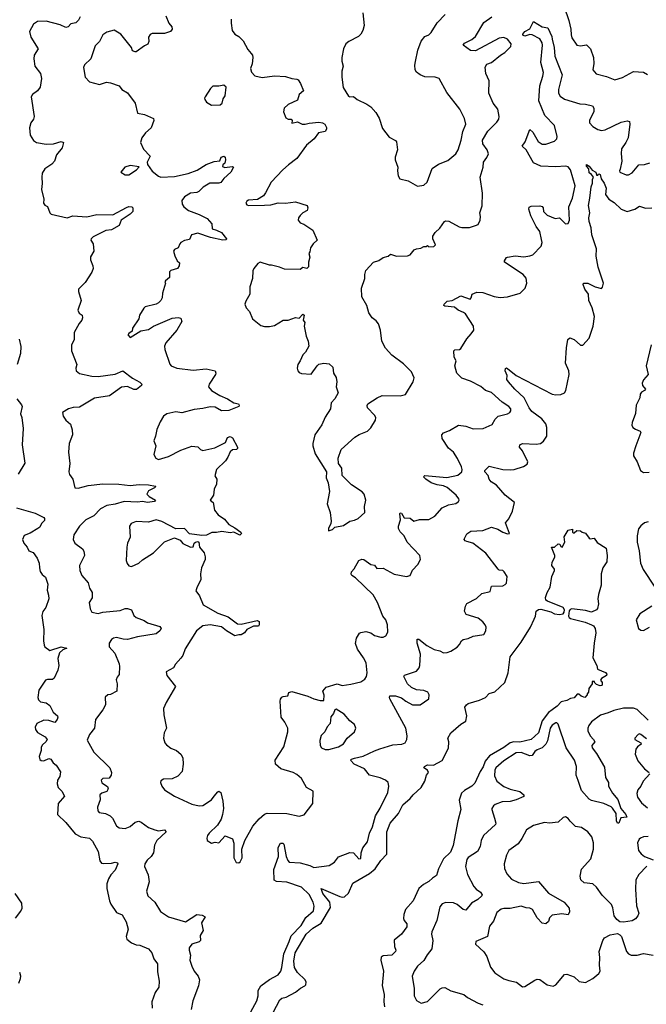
# Model space of a CAD drawing. Extents: x 2293139 to 2515392, y 824115 to 1006937.
# Tile 214 of 256: x 2340160 to 2345239, y 953726 to 961712. Entities that reach past the tile are written whole.
import ezdxf

# ---------------------------------------------------------------- set-up
doc = ezdxf.new("R2010")
doc.units = 0

msp = doc.modelspace()

# ---------------------------------------------------------------- linework, layer by layer
at = {"layer": '0CON10XD'}
for points in [[(2344574.2, 961815), (2344610.8, 961705), (2344628, 961635), (2344629.2, 961589.2), (2344636.2, 961565), (2344676.4, 961506.4), (2344705, 961500), (2344755, 961508.8), (2344786.7, 961476.7), (2344810, 961405), (2344813, 961357), (2344806.7, 961305), (2344832.3, 961272.3), (2344915, 961250.6), (2344985, 961224), (2345045, 961242.5), (2345135, 961292.2), (2345215, 961286.4), (2345247.8, 961267.8)], [(2340637, 961707), (2340615, 961687.1), (2340575, 961678.8), (2340553.3, 961655), (2340535, 961647.5), (2340488.9, 961668.9), (2340375, 961699.2), (2340305, 961696.7), (2340272.5, 961675), (2340240, 961615), (2340249.7, 961569.7), (2340309.2, 961475), (2340278, 961425), (2340274.2, 961395), (2340282, 961335), (2340328.6, 961275), (2340337.5, 961235), (2340325.5, 961164.5), (2340305, 961136), (2340264, 961105), (2340254.3, 961085), (2340277, 960927), (2340270.6, 960905), (2340250, 960875), (2340240, 960835), (2340244.6, 960774.6), (2340272.2, 960732.2), (2340295, 960716.9), (2340375, 960703.3), (2340434.3, 960705.7), (2340495, 960724), (2340515.7, 960715), (2340505, 960673.8), (2340458, 960615), (2340441.2, 960565), (2340420.3, 960539.7), (2340365, 960502.5), (2340342.9, 960467.1), (2340338.6, 960435), (2340343.4, 960383.4), (2340335.5, 960335), (2340356.9, 960255), (2340352.5, 960225), (2340365, 960207.5), (2340385.6, 960195.6), (2340403.8, 960145), (2340414.2, 960134.2), (2340545, 960103.5), (2340589.6, 960120.4), (2340705, 960113.3), (2340785, 960131.8), (2340915, 960129.5), (2341025, 960188.5), (2341045.7, 960195.7), (2341070, 960195), (2341078, 960185), (2341075.8, 960155), (2341055.8, 960135), (2340982, 960085), (2340965, 960043.8), (2340905, 960007.8), (2340857.6, 960002.4), (2340825, 959985.8), (2340755, 959950.8), (2340738, 959935), (2340736.2, 959925), (2340756.7, 959895), (2340761.2, 959835), (2340735, 959787.5), (2340732.9, 959765), (2340754, 959715), (2340756, 959695), (2340745.7, 959664.3), (2340689.7, 959580.3), (2340637.5, 959525), (2340637, 959507), (2340658.1, 959435), (2340630, 959355), (2340642.4, 959332.4), (2340666, 959315), (2340669.2, 959295), (2340664.2, 959275.8), (2340641.3, 959248.7), (2340601.9, 959175), (2340602.5, 959115), (2340580.8, 959075), (2340578.8, 959025), (2340623.3, 958915), (2340616.2, 958885), (2340618.8, 958865), (2340643.4, 958843.4), (2340745, 958819.4), (2340795, 958817.8), (2340935, 958837.8), (2340995, 958864.2), (2341074.5, 958805), (2341135, 958773.1), (2341150, 958755), (2341146.2, 958745), (2341106.4, 958713.6), (2341085, 958712.5), (2341035, 958736), (2340985, 958730.5), (2340889.1, 958660.9), (2340765, 958641.1), (2340645, 958568), (2340594.1, 958565.9), (2340555, 958556.2), (2340507.5, 958525), (2340513.3, 958495), (2340535, 958462.5), (2340571.2, 958431.2), (2340584.2, 958385), (2340586.7, 958345), (2340560.8, 958275), (2340554.4, 958205.6), (2340567.3, 958112.7), (2340559.2, 958045), (2340563.2, 958023.2), (2340590.8, 957985), (2340606.2, 957916.2), (2340635, 957912.2), (2340715, 957934.2), (2340835, 957948.5), (2340964.6, 957944.6), (2341055, 957935.3), (2341128.3, 957941.7), (2341205, 957938.8), (2341259.5, 957929.5), (2341263.3, 957925), (2341253.8, 957915), (2341205, 957891.9), (2341190, 957865), (2341208.6, 957845), (2341260, 957815), (2341252.5, 957805), (2341195, 957794.8), (2341155, 957803.1), (2341115, 957798.9), (2341006.5, 957803.5), (2340935, 957781.9), (2340865, 957771.1), (2340814.4, 957745), (2340761.7, 957688.3), (2340695, 957655.5), (2340645.7, 957605), (2340600, 957535), (2340592.9, 957495), (2340608, 957465), (2340669.3, 957419.3), (2340680.5, 957400.5), (2340684.2, 957365), (2340645.8, 957285), (2340647.5, 957245), (2340663.4, 957203.4), (2340716, 957145), (2340725, 957102.5), (2340746.7, 957065), (2340746.4, 957023.6), (2340723.3, 956985), (2340730, 956935), (2340745, 956907.5), (2340795, 956896.7), (2340834.2, 956905.8), (2340975, 956919.4), (2341015, 956936.7), (2341035, 956936.7), (2341065.9, 956925.9), (2341085, 956878.8), (2341103, 956863), (2341168.8, 956838.8), (2341195, 956818.9), (2341295, 956789.6), (2341305.4, 956775), (2341295.3, 956754.7), (2341265, 956732.2), (2341115, 956707.7), (2341035, 956685.4), (2340997.4, 956687.4), (2340945, 956701.5), (2340920, 956695), (2340905, 956684), (2340884.3, 956655), (2340884.4, 956625), (2340931.2, 956575), (2340966.5, 956486.5), (2340968.1, 956465), (2340965, 956400), (2340950, 956380), (2340943, 956357), (2340949.2, 956325), (2340947.5, 956265), (2340895, 956240), (2340873.3, 956235), (2340852.9, 956217.1), (2340854.2, 956155), (2340834.4, 956115.6), (2340773.6, 956036.4), (2340765.5, 955965), (2340727.1, 955915), (2340707.5, 955867.5), (2340761.3, 955771.3), (2340890, 955645), (2340904.4, 955605), (2340901.1, 955585), (2340885, 955560), (2340835, 955556.7), (2340819.2, 955545), (2340825, 955522.5), (2340872.7, 955492.7), (2340878, 955475), (2340865, 955452), (2340825, 955439.2), (2340810, 955425), (2340811.9, 955385), (2340790, 955325), (2340792, 955295), (2340805, 955282.5), (2340855, 955274), (2340894.3, 955254.3), (2340912, 955235), (2340943.8, 955175), (2340965, 955158), (2341015, 955152), (2341055, 955168.6), (2341095, 955202.5), (2341125, 955211.1), (2341144.4, 955204.4), (2341205, 955160.8), (2341255, 955140), (2341285, 955134.4), (2341335, 955140), (2341346, 955125), (2341271.4, 955055), (2341253.4, 955016.6), (2341245.5, 954954.5), (2341224.4, 954925), (2341192.2, 954895), (2341173.3, 954865), (2341170.6, 954845), (2341200.8, 954775), (2341208.3, 954718.3), (2341187.5, 954645), (2341198.6, 954605), (2341255.6, 954555), (2341300.2, 954480.2), (2341365.4, 954435.4), (2341505, 954394), (2341595, 954453.8), (2341639.2, 954449.2), (2341662.5, 954435), (2341634.1, 954385.9), (2341646.2, 954325), (2341624, 954285), (2341624.2, 954245), (2341615, 954232.9), (2341555, 954214.2), (2341534.1, 954184.1), (2341532.5, 954165), (2341543.3, 954125), (2341538, 954085), (2341554.5, 954034.5), (2341575, 953996.2), (2341607.1, 953955), (2341616.9, 953925), (2341610.5, 953875), (2341563.1, 953755), (2341551.1, 953685)], [(2340649.2, 961735), (2340637, 961707)], [(2341344.2, 961744.2), (2341368.8, 961685), (2341393.3, 961655), (2341396.7, 961635), (2341383.6, 961616.4), (2341335, 961600), (2341235, 961599.2), (2341217.7, 961592.3), (2341205, 961570), (2341206, 961535), (2341197.9, 961512.1), (2341170.8, 961499.2), (2341105, 961450), (2341095, 961450), (2341075, 961460), (2341067.5, 961485), (2340978.8, 961595), (2340925, 961626), (2340865, 961610), (2340835, 961588), (2340805.8, 961535), (2340771.3, 961498.7), (2340735.7, 961395), (2340685.8, 961345), (2340677.5, 961325), (2340690, 961245), (2340725, 961206.7), (2340806.4, 961186.4), (2340863.9, 961203.9), (2340895, 961200), (2340965, 961176.2), (2340987.5, 961145), (2341035, 961118.8), (2341095.9, 961035.9), (2341115, 960952.5), (2341172.3, 960942.3), (2341245, 960910), (2341247.5, 960895), (2341225.6, 960834.4), (2341178.8, 960795), (2341148.8, 960755), (2341139.2, 960715), (2341162.4, 960662.4), (2341218.8, 960605), (2341192.5, 960555), (2341196.4, 960536.4), (2341233.1, 960483.1), (2341285, 960443.3), (2341305, 960435.6), (2341415, 960439.6), (2341525, 960465.5), (2341597.6, 960492.4), (2341671.9, 960538.1), (2341735, 960560.7), (2341781.7, 960568.3), (2341794.2, 960595.8), (2341815, 960605.6), (2341826.5, 960596.5), (2341829.4, 960575), (2341822.9, 960547.1), (2341807.5, 960535), (2341805, 960522.5), (2341822.7, 960512.7), (2341881.2, 960521.2), (2341893.3, 960515), (2341870.5, 960475), (2341814.3, 960425), (2341789.4, 960390.6), (2341775, 960385.6), (2341701.2, 960385), (2341646.6, 960353.4), (2341612.6, 960317.4), (2341595, 960309.6), (2341545, 960304.4), (2341495, 960276.5), (2341473.5, 960245), (2341475.6, 960215), (2341489.4, 960195), (2341528, 960165), (2341615, 960132.7), (2341679.2, 960099.2), (2341716.9, 960055), (2341718.8, 960015), (2341755, 960005.6), (2341795.8, 959985.8), (2341835.7, 959935), (2341833.9, 959926.1), (2341806.4, 959923.6), (2341706.6, 959946.6), (2341605, 959980.9), (2341552.9, 959967.1), (2341535, 959930), (2341495, 959922), (2341466.7, 959905), (2341456.7, 959895), (2341445, 959862.5), (2341415, 959847.5), (2341407.5, 959835), (2341416.7, 959796.7), (2341437, 959757), (2341455, 959740), (2341453.3, 959715), (2341440, 959695), (2341385, 959678.8), (2341374.1, 959665.9), (2341375, 959620), (2341341.2, 959595), (2341337.5, 959585), (2341342.5, 959575), (2341318.8, 959495), (2341313.8, 959455), (2341303.8, 959435), (2341285.6, 959414.4), (2341267.5, 959405), (2341177.7, 959382.3), (2341165, 959372.5), (2341132, 959315), (2341125.6, 959284.4), (2341075, 959210), (2341072.5, 959185), (2341045, 959167.5), (2341037.5, 959155), (2341055, 959133.8), (2341141.9, 959188.1), (2341205, 959199.2), (2341245, 959227.5), (2341395, 959290.8), (2341445, 959296.2), (2341465, 959290), (2341474, 959265), (2341435, 959193.3), (2341345, 959090), (2341334.2, 959065), (2341337.3, 959037.3), (2341377.3, 958917.3), (2341387.5, 958905), (2341435, 958886), (2341565, 958870), (2341670.5, 958880.5), (2341743.3, 958863.3), (2341750, 958845), (2341746.2, 958835), (2341695.6, 958755), (2341689.2, 958735), (2341715.8, 958705), (2341782, 958665), (2341845, 958638.1), (2341895, 958603.3), (2341932.5, 958595), (2341940, 958585), (2341935, 958573.8), (2341855, 958541.2), (2341795, 958540), (2341745, 958568.1), (2341705, 958572.2), (2341645, 958557.5), (2341575, 958550.5), (2341475, 958522.1), (2341425, 958530.9), (2341352.5, 958515), (2341325, 958497.5), (2341299.3, 958450.7), (2341271.2, 958388.8), (2341261.2, 958335), (2341246.7, 958295), (2341263.8, 958255), (2341246.2, 958185), (2341263.8, 958155), (2341285, 958144), (2341365, 958169.1), (2341465, 958221.5), (2341555, 958253.6), (2341605, 958246.9), (2341624.2, 958225), (2341645, 958216.9), (2341740.9, 958239.1), (2341827.1, 958282.9), (2341845, 958323.3), (2341865, 958332), (2341885, 958320), (2341926.2, 958245), (2341926.7, 958235), (2341917.5, 958225), (2341885, 958222), (2341865, 958206), (2341847.2, 958162.8), (2341827.1, 958132.9), (2341755, 958063.3), (2341741.2, 958011.2), (2341757.5, 957985), (2341755.7, 957945), (2341737.5, 957905), (2341730.8, 957855), (2341703.3, 957815), (2341727.5, 957795), (2341738, 957735), (2341770, 957695), (2341819.7, 957659.7), (2341855, 957616.9), (2341905, 957590.6), (2341953.3, 957555), (2341958.8, 957545), (2341945, 957531.9), (2341895, 957555.8), (2341865, 957550), (2341798.3, 957561.7), (2341755, 957553.1), (2341716.8, 957553.2), (2341675, 957532.5), (2341635, 957529.2), (2341535, 957541.2), (2341495, 957585.4), (2341426.2, 957583.8), (2341311.7, 957641.7), (2341265, 957654.2), (2341203, 957637), (2341105, 957643.1), (2341063.3, 957625), (2341051.2, 957605), (2341056, 957515), (2341035, 957467.5), (2341028.6, 957435), (2341022.9, 957325), (2341030.7, 957300.7), (2341045, 957282), (2341065, 957278), (2341126.9, 957303.1), (2341155, 957330), (2341245, 957388.9), (2341335, 957475.8), (2341415, 957508.8), (2341460.8, 957490.8), (2341482.5, 957462.5), (2341545.7, 957434.3), (2341565, 957436.7), (2341574.2, 957465), (2341584.5, 957475.5), (2341605, 957480), (2341611.2, 957475), (2341618.6, 957435), (2341655, 957388.8), (2341664.5, 957355), (2341662.2, 957335), (2341634.7, 957265.3), (2341626.6, 957216.6), (2341628.8, 957171.2), (2341595, 957103.3), (2341588.8, 957078.8), (2341618.3, 957038.3), (2341645.8, 956965), (2341765, 956898.9), (2341849, 956869), (2341925, 956811.9), (2341955, 956808.7), (2342085, 956840), (2342101.7, 956831.7), (2342101.2, 956805), (2342095, 956792.5), (2342055, 956793.5), (2342000.8, 956765), (2341981.5, 956738.5), (2341955, 956722), (2341935, 956723.1), (2341905, 956714.2), (2341835.6, 956755), (2341795, 956786.8), (2341705, 956803.5), (2341645, 956796.7), (2341593.8, 956755), (2341501.8, 956608.2), (2341483.5, 956555), (2341467.2, 956532.8), (2341422, 956485), (2341405.9, 956454.1), (2341348.3, 956421.7), (2341353, 956393), (2341423.3, 956305), (2341346, 956175), (2341326.2, 956125), (2341329.2, 956075), (2341350.8, 955965), (2341330.7, 955929.3), (2341324.4, 955885), (2341337.6, 955847.6), (2341350.3, 955830.3), (2341384.5, 955804.5), (2341430, 955785), (2341465, 955756), (2341481.9, 955725), (2341485.8, 955675), (2341475.6, 955614.4), (2341443, 955577), (2341395, 955556), (2341325, 955553.3), (2341305, 955537.5), (2341301.2, 955525), (2341311.2, 955495), (2341334.5, 955464.5), (2341413.7, 955413.7), (2341555, 955350), (2341615, 955337.1), (2341645, 955338), (2341715, 955384.3), (2341735.8, 955415)], [(2341874.3, 961715), (2341872.9, 961685), (2341882.9, 961625), (2341903.8, 961595), (2341936.2, 961575), (2341970.3, 961540.3), (2342010.3, 961470.3), (2342036.7, 961436.7), (2342045.8, 961425), (2342048.8, 961405), (2342043.8, 961355), (2342032, 961315), (2342040, 961285), (2342065, 961255.8), (2342125, 961241.9), (2342225.7, 961255.7), (2342315, 961250), (2342365, 961234.4), (2342405, 961230.8), (2342416, 961225), (2342436, 961195), (2342460, 961135), (2342426, 961105), (2342411.2, 961058.8), (2342335, 961022.9), (2342303.8, 960995), (2342298.8, 960965), (2342316.7, 960915), (2342335, 960906.2), (2342360, 960905), (2342367.5, 960895), (2342365, 960872.5), (2342413, 960883), (2342450, 960865), (2342475, 960863.8), (2342505, 960873.8), (2342585, 960880), (2342615.5, 960875.5), (2342633.8, 960865), (2342647, 960837), (2342647, 960823), (2342635, 960804), (2342582, 960795), (2342545.6, 960745), (2342484.6, 960695.4), (2342405, 960585.6), (2342340, 960535), (2342292.5, 960495), (2342197.5, 960395), (2342153.6, 960306.4), (2342135.9, 960284.1), (2342086.4, 960253.6), (2342015, 960247.5), (2342000.7, 960239.3), (2341993.6, 960223.6), (2342000.7, 960210.7), (2342015, 960203.8), (2342145, 960206.7), (2342195, 960210.8), (2342255, 960226.5), (2342315, 960223.8), (2342395, 960235.5), (2342490, 960205), (2342496.2, 960186.2), (2342490, 960165), (2342455, 960146.2), (2342433.8, 960125), (2342420, 960105), (2342416.7, 960085), (2342433.9, 960063.9), (2342462.7, 960052.7), (2342535, 960006), (2342570, 959925), (2342537.5, 959895), (2342518.3, 959861.7), (2342511.7, 959828.3), (2342502.5, 959815), (2342512.5, 959785), (2342500, 959745), (2342501.7, 959708.3), (2342487, 959693), (2342455, 959702.5), (2342433.3, 959686.7), (2342305, 959688), (2342265.5, 959705.5), (2342200.5, 959720.5), (2342185, 959720), (2342110, 959745), (2342090, 959735), (2342056.7, 959695), (2342050, 959675), (2342048.3, 959611.7), (2342026.7, 959545), (2342024.3, 959485), (2341992.1, 959427.9), (2341986, 959405), (2341995.9, 959375.9), (2342023.3, 959345), (2342046.7, 959285), (2342115, 959231.2), (2342145, 959223.8), (2342185, 959224), (2342225, 959230.8), (2342295, 959273.8), (2342335, 959276.2), (2342395, 959296.7), (2342425, 959290), (2342455, 959323.3), (2342466, 959315), (2342457.5, 959275), (2342470, 959255), (2342466.7, 959225), (2342483.3, 959145), (2342498.8, 959105), (2342503.3, 959065), (2342476, 959014), (2342454, 958995), (2342433.3, 958945), (2342413.8, 958915), (2342410, 958885), (2342414.4, 958864.4), (2342425, 958851.2), (2342445, 958842), (2342523.8, 958836.2), (2342570, 958905), (2342585, 958917.5), (2342625, 958926.2), (2342669.4, 958919.4), (2342698.8, 958895), (2342702.5, 958845), (2342725, 958810), (2342730, 958775), (2342726, 958735), (2342740, 958685), (2342715, 958636.7), (2342683.3, 958605), (2342678.8, 958555), (2342635, 958487.5), (2342608.8, 958425), (2342553.3, 958345), (2342536.7, 958275), (2342536.7, 958255), (2342555, 958190), (2342646.7, 958045), (2342643.3, 957995), (2342660, 957955), (2342670, 957885), (2342651.2, 957785), (2342676.7, 957715), (2342683.8, 957645), (2342681.2, 957625), (2342663.3, 957585), (2342662.5, 957565), (2342695, 957577.5), (2342715, 957596.7), (2342785, 957610), (2342834.6, 957645.4), (2342875, 957651.5), (2342903, 957667), (2342958, 957715), (2342955.8, 957764.2), (2342965.8, 957815), (2342950.8, 957865), (2342935, 957882.5), (2342850.6, 957940.6), (2342775, 958013.8), (2342771.4, 958075), (2342743.4, 958113.4), (2342742.5, 958155), (2342765, 958226.7), (2342876.2, 958325), (2342912, 958348), (2342980, 958375), (2343005, 958402.5), (2343043.3, 958465), (2343046.2, 958485), (2343036, 958505), (2342980, 958565), (2342977, 958583), (2342982.5, 958595), (2343057.5, 958645), (2343097.3, 958662.7), (2343245, 958660), (2343287, 958673), (2343348.8, 958775), (2343356.1, 958806.1), (2343335, 958856.2), (2343270.3, 958920.3), (2343175, 958990), (2343125, 959048), (2343094.4, 959105), (2343085.5, 959195), (2343069.5, 959245), (2343050.4, 959270.4), (2343016, 959295), (2342988.8, 959335), (2342974, 959395), (2342932.5, 959465), (2342930, 959535), (2342958.3, 959611.7), (2342956.2, 959645), (2342965, 959677.5), (2343027.5, 959745), (2343071.7, 959758.3), (2343105, 959782), (2343147.5, 959795), (2343165, 959810), (2343215, 959793.8), (2343303.8, 959796.2), (2343323.9, 959806.1), (2343356.7, 959845), (2343375, 959854), (2343412, 959858), (2343435, 959873.3), (2343455, 959872.5), (2343465, 959880), (2343475, 959870), (2343517, 959873), (2343530, 959885), (2343507.5, 959935), (2343507.5, 959955), (2343526.7, 959985), (2343565, 960021.2), (2343603.8, 960075), (2343615, 960081.2), (2343637.7, 960077.7), (2343722.8, 960032.8), (2343745, 960026.9), (2343805, 960025.8), (2343853.3, 960043.3), (2343875, 960050), (2343891.2, 960085), (2343896.2, 960115), (2343890, 960145), (2343908.8, 960201.2), (2343910, 960305), (2343891.5, 960435), (2343916.4, 960515), (2343920, 960555), (2343947.1, 960595), (2343959.2, 960625), (2343947.8, 960655), (2343914.6, 960705), (2343911.3, 960735), (2343953.6, 960806.4), (2344028.5, 960881.5), (2344042.5, 960905), (2344045.9, 960925.9), (2344034.3, 960985), (2343998.6, 961035), (2343962, 961115), (2343965.8, 961215), (2343938.6, 961275), (2343934.1, 961325.9), (2343945, 961350), (2343985, 961364), (2344058, 961425), (2344092, 961445), (2344140.8, 961495), (2344142.9, 961515), (2344113.6, 961553.6), (2344085, 961566.2), (2344045, 961563.3), (2343855, 961458.1), (2343815, 961463.3), (2343753.8, 961505), (2343765, 961522), (2343825, 961550.6), (2343855, 961574.3), (2343921.5, 961688.5), (2343987.1, 961735)], [(2342942.3, 961767.7), (2342950.8, 961665), (2342942.5, 961625), (2342926, 961595), (2342905, 961574.3), (2342826.7, 961535), (2342803.8, 961515), (2342784.2, 961475.8), (2342770.8, 961405), (2342770, 961375), (2342782, 961335), (2342770, 961295), (2342770, 961245), (2342783.2, 961163.2), (2342825, 961092), (2342835, 961086.2), (2342865, 961088.8), (2342894.1, 961064.1), (2342975, 961026.2), (2343005, 961003.8), (2343047.9, 960957.9), (2343073, 960913), (2343099.5, 960829.5), (2343155, 960760), (2343205, 960732.5), (2343215, 960720), (2343222, 960655), (2343203.1, 960596.9), (2343202.5, 960575), (2343226, 960515), (2343221.2, 960485), (2343228, 960445), (2343241.7, 960421.7), (2343307.5, 960405), (2343385, 960362), (2343435, 960368.8), (2343464, 960395), (2343503.7, 960506.3), (2343555, 960540), (2343631.2, 960568.8), (2343695, 960623.8), (2343713.5, 960656.5), (2343738.9, 960735), (2343750.6, 960805), (2343775.7, 960865), (2343765, 960910), (2343726.9, 960985), (2343621.9, 961121.9), (2343560, 961235), (2343526.7, 961246.7), (2343445, 961247.5), (2343405, 961264.5), (2343377.1, 961285), (2343364.7, 961304.7), (2343361.8, 961341.8), (2343367.9, 961372.1), (2343388.1, 961465), (2343415, 961538.6), (2343445, 961574.3), (2343475, 961589.2), (2343495, 961608), (2343544.5, 961685.5), (2343607.5, 961755)], [(2341735.8, 955415), (2341765, 955449.2), (2341775, 955453.8), (2341791.2, 955445), (2341807.5, 955375), (2341810.6, 955315), (2341804.4, 955265), (2341792.2, 955227.8), (2341762.2, 955177.8), (2341696.7, 955115), (2341683.3, 955095), (2341676.2, 955075), (2341680, 955055), (2341715, 955032.5), (2341745, 955041.2), (2341775, 955036.7), (2341825, 955092.5), (2341885, 955067.5), (2341897, 955033), (2341896.7, 954915), (2341915, 954877.5), (2341935, 954872.5), (2341948.3, 954881.7), (2341963.3, 954915), (2341960, 954985), (2341983.8, 955055), (2342050.2, 955169.8), (2342100.8, 955229.2), (2342145, 955269.4), (2342165, 955276.2), (2342325, 955272.9), (2342425, 955252), (2342465.7, 955264.3), (2342535.8, 955354.2), (2342538.8, 955455), (2342485, 955483.3), (2342445, 955557.5), (2342405, 955591.2), (2342377.5, 955605), (2342276.7, 955635), (2342234.5, 955674.5), (2342232, 955705), (2342301.1, 955815), (2342334.3, 955935), (2342332.9, 955965), (2342325, 955983.3), (2342310, 956015), (2342278.8, 956055), (2342270, 956185), (2342275, 956200), (2342285, 956217.5), (2342295, 956222.5), (2342333, 956227), (2342342.5, 956255), (2342365, 956262.5), (2342496.4, 956226.4), (2342545, 956202.5), (2342595, 956190), (2342625, 956190), (2342627, 956233), (2342617.5, 956265), (2342645, 956297.5), (2342734.1, 956325.9), (2342775, 956312.2), (2342845, 956321.4), (2342925, 956341.4), (2342957.2, 956362.8), (2342971.4, 956385), (2342977.1, 956415), (2342968.6, 956495), (2342945.5, 956535.5), (2342897.3, 956607.3), (2342881.7, 956651.7), (2342889.2, 956695), (2342913.3, 956735), (2342925, 956742.5), (2342965, 956748.8), (2343005, 956738.8), (2343036.1, 956716.1), (2343087.3, 956702.7), (2343106.8, 956703.2), (2343128.8, 956715), (2343143.8, 956745), (2343141.9, 956805), (2343128.5, 956845), (2343104.3, 956875), (2343059.2, 956985), (2343025, 957048), (2342881.2, 957185), (2342851.2, 957205), (2342846, 957215), (2342848.8, 957235), (2342872.3, 957257.7), (2342910, 957325), (2342932.3, 957337.7), (2342950, 957335), (2343005, 957294.3), (2343035, 957288), (2343055, 957261.2), (2343105, 957262.5), (2343195, 957216), (2343294.1, 957195.9), (2343325.5, 957204.5), (2343343.5, 957246.5), (2343387.6, 957292.4), (2343408.6, 957335), (2343402.9, 957365), (2343300.8, 957475), (2343275, 957526.2), (2343245, 957558.8), (2343231.4, 957585), (2343231.2, 957605), (2343247.5, 957655), (2343241.2, 957705), (2343245, 957712.5), (2343255, 957710), (2343275, 957672.5), (2343325, 957670), (2343353.6, 957643.6), (2343401.2, 957658.8), (2343475, 957658.8), (2343524.3, 957685.7), (2343585, 957754), (2343635, 957777.5), (2343695, 957788.8), (2343717.5, 957805), (2343723.3, 957815), (2343720, 957825), (2343698, 957855), (2343625, 957916.9), (2343595, 957931.5), (2343545, 957938.2), (2343495, 957955.5), (2343450.8, 957985), (2343434, 958005), (2343445, 958015.6), (2343622.1, 957997.9), (2343712.5, 958017.5), (2343742.5, 958045), (2343746.8, 958063.2), (2343742.2, 958085), (2343708.3, 958151.7), (2343675, 958203.3), (2343635, 958237.5), (2343585.6, 958315), (2343581.4, 958345), (2343595, 958362), (2343645, 958380.8), (2343718, 958422), (2343775, 958415.7), (2343835, 958392.5), (2343917.5, 958395), (2343990.3, 958429.7), (2344015, 958472.5), (2344037.5, 958495), (2344115, 958516.2), (2344134.1, 958525.9), (2344141.7, 958538.3), (2344140, 958555), (2344125, 958573.8), (2344069.7, 958609.7), (2343985, 958687.1), (2343935.4, 958705.4), (2343897, 958737), (2343815, 958780), (2343744.5, 958804.5), (2343703.8, 958845), (2343686.7, 958905), (2343696.7, 958945), (2343682, 958975), (2343680, 959025), (2343687.5, 959035), (2343725, 959037.5), (2343735, 959043.8), (2343785.4, 959124.6), (2343820, 959165), (2343840, 959195), (2343837.1, 959225), (2343773.1, 959325), (2343757.9, 959337.9), (2343714.8, 959354.8), (2343685, 959380), (2343605, 959388.8), (2343596.7, 959395), (2343600, 959405), (2343625, 959428.9), (2343665, 959435.6), (2343735, 959471.4), (2343810, 959445), (2343820, 959455), (2343827.5, 959485), (2343865, 959503.3), (2343915, 959500), (2344005, 959467.5), (2344055, 959460), (2344113.9, 959463.9), (2344215.5, 959494.5), (2344257.5, 959535), (2344271.4, 959575), (2344265.8, 959615), (2344240, 959645), (2344090, 959745), (2344090, 959755), (2344105, 959782.5), (2344115, 959786.2), (2344175, 959795.6), (2344245, 959788.1), (2344295, 959795.6), (2344318, 959805), (2344386.9, 959875), (2344394.4, 959905), (2344389.2, 959929.2), (2344375, 959993.8), (2344346, 960035), (2344302.4, 960122.4), (2344286.2, 960175), (2344289.3, 960190.7), (2344305, 960200), (2344375, 960202), (2344395, 960196), (2344403.3, 960185), (2344406.2, 960155), (2344435, 960126.2), (2344500.7, 960100.7), (2344535, 960103.8), (2344585, 960056.7), (2344605, 960060), (2344616.9, 960085), (2344610.5, 960195), (2344640.9, 960265), (2344662.2, 960365), (2344624.3, 960494.3), (2344605, 960518.6), (2344584.4, 960524.4), (2344505, 960517.7), (2344385, 960523.6), (2344325, 960550), (2344265, 960656.2), (2344233.3, 960685), (2344257.9, 960722.1), (2344295, 960820), (2344319.1, 960799.1), (2344363.1, 960725), (2344395, 960701.5), (2344425, 960702.9), (2344495, 960726.4), (2344513.6, 960745), (2344516.1, 960765), (2344494.4, 960855), (2344415.4, 960935), (2344366.7, 961055), (2344374.8, 961175.2), (2344401.3, 961255), (2344404.6, 961284.6), (2344383.3, 961365), (2344397.3, 961505), (2344394.6, 961525), (2344376.8, 961556.8), (2344315, 961588.2), (2344295, 961591.5), (2344255, 961577.3), (2344238.6, 961585), (2344237.5, 961595), (2344254.2, 961615.8), (2344293.6, 961636.4), (2344325, 961696.7), (2344395, 961653.2), (2344440, 961645), (2344472.7, 961575), (2344474.8, 961555), (2344490.8, 961485), (2344497.2, 961415), (2344557.5, 961265), (2344526.9, 961145), (2344527.9, 961115), (2344540.8, 961090.8), (2344575, 961066.9), (2344698.8, 961028.8), (2344745, 961027.9), (2344802.5, 961012.5), (2344812.9, 960995), (2344812.4, 960967.6), (2344778.1, 960895), (2344778.9, 960875), (2344805, 960844.4), (2344845, 960821.4), (2344875, 960814.4), (2344905, 960817.8), (2345035, 960880), (2345085, 960891.2), (2345102.5, 960885), (2345106.7, 960865), (2345092.2, 960755), (2345074.3, 960715), (2345037.1, 960665), (2345034.2, 960625.8), (2345040, 960565), (2345028.3, 960498.3), (2345021.2, 960485), (2345023.3, 960475), (2345075, 960452.5), (2345095, 960452.9), (2345125, 960470), (2345177.5, 960535), (2345225, 960537.1), (2345268, 960552)], [(2341715, 961018.8), (2341785, 961020), (2341801.2, 961035), (2341810.5, 961069.5), (2341826, 961095), (2341833.3, 961165), (2341815, 961180), (2341775, 961172), (2341725, 961173.8), (2341706.2, 961155), (2341663.3, 961085), (2341657.5, 961075), (2341660, 961065), (2341675, 961043.8), (2341715, 961018.8)], [(2341045, 960453.3), (2341106.1, 960493.9), (2341128.3, 960518.3), (2341055, 960528.8), (2341013.3, 960515), (2340980, 960475), (2341013.6, 960453.6), (2341045, 960453.3)], [(2344781.1, 960265), (2344791.5, 960355), (2344803.8, 960385), (2344803.3, 960415), (2344810, 960435), (2344796, 960456), (2344775, 960468.8), (2344772.3, 960502.3), (2344754.4, 960525), (2344755, 960537.5), (2344776.7, 960525), (2344800.7, 960490.7), (2344830, 960475), (2344835, 960450), (2344845, 960450), (2344855, 960462.5), (2344865, 960456.7), (2344872.3, 960422.3), (2344897.7, 960385), (2344914.6, 960345), (2344907.5, 960295), (2344935.7, 960255.7), (2344979.3, 960229.3), (2345035.8, 960175), (2345085, 960157.5), (2345145.4, 960174.6), (2345185, 960200), (2345233.6, 960183.6), (2345285, 960185.4)], [(2342033.3, 953665), (2342082.1, 953755), (2342092.7, 953795), (2342092.4, 953837.6), (2342114.1, 953875.9), (2342185, 953927.5), (2342253.7, 953966.3), (2342276.9, 953995), (2342284.5, 954025.5), (2342300.4, 954135), (2342345.2, 954235), (2342359.2, 954280.8), (2342441.8, 954365), (2342479.4, 954430.6), (2342540.5, 954485), (2342547.2, 954522.8), (2342539.6, 954555), (2342505, 954615.6), (2342444.4, 954675), (2342325, 954716.6), (2342242.2, 954722.2), (2342222.9, 954732.9), (2342221.2, 954818.8), (2342256.5, 954925), (2342255, 954997.5), (2342275, 955034.2), (2342293.2, 955033.2), (2342301.4, 955025), (2342320, 954925), (2342332.4, 954892.4), (2342345, 954879.4), (2342433.5, 954873.5), (2342511.3, 954851.3), (2342545, 954835.6), (2342668.3, 954851.7), (2342710.9, 954879.1), (2342745, 954923.1), (2342835, 954958.8), (2342865.9, 954955.9), (2342910, 954905), (2342925, 954910), (2342926.7, 954955), (2342941.2, 954995), (2342978.1, 955045), (2342994.5, 955115), (2343019.3, 955165), (2343044.1, 955255.9), (2343081.8, 955318.2), (2343143.5, 955445), (2343153.3, 955495), (2343145.8, 955525), (2343123.8, 955543.8), (2343083.1, 955563.1), (2342995.8, 955585.8), (2342955, 955636), (2342872, 955675), (2342840, 955705), (2342850, 955715), (2342875, 955723.5), (2342945, 955737.5), (2343035, 955782.9), (2343077.8, 955797.8), (2343185, 955831.5), (2343256.7, 955835), (2343283.1, 955846.9), (2343297.1, 955875), (2343299.4, 955905), (2343288.6, 955965), (2343161.2, 956205), (2343156.7, 956215), (2343160.7, 956229.3), (2343205, 956228.6), (2343255, 956212.9), (2343290, 956185), (2343345, 956155.8), (2343405, 956156.2), (2343475.8, 956205), (2343479.2, 956235), (2343467.9, 956257.9), (2343435, 956272.5), (2343375, 956277.5), (2343335, 956296.2), (2343304, 956325), (2343272.5, 956385), (2343280, 956395), (2343375, 956429.2), (2343397.5, 956455), (2343404.2, 956475), (2343408.1, 956565), (2343381.1, 956655), (2343381.9, 956688.1), (2343395, 956687.1), (2343460, 956635), (2343520, 956605), (2343565, 956592.9), (2343595, 956577.5), (2343625, 956580), (2343655, 956591.4), (2343706, 956624), (2343725.7, 956645), (2343740, 956675), (2343753.3, 956685), (2343795.6, 956694.4), (2343835, 956713.3), (2343922.5, 956725), (2343938.8, 956755), (2343941.2, 956785), (2343933.8, 956805), (2343915, 956827.5), (2343875, 956856.9), (2343778.8, 956888.8), (2343765.9, 956915.9), (2343773.4, 956956.6), (2343784.4, 956975.6), (2343862.1, 957017.9), (2343905, 957057.5), (2343972.5, 957075), (2343985, 957117.5), (2344075, 957121.1), (2344095, 957130), (2344105, 957142.5), (2344110, 957195), (2344086.9, 957235), (2344075, 957244.2), (2344045, 957247.5), (2344037.5, 957255), (2343939.2, 957385), (2343832, 957465), (2343785, 957478.6), (2343770, 957485), (2343763.8, 957495), (2343766.2, 957505), (2343785, 957543.3), (2343815.6, 957564.4), (2343915, 957570), (2343985, 957596), (2344035, 957578.8), (2344075, 957554.3), (2344115, 957543.3), (2344130, 957545), (2344098.7, 957631.3), (2344125, 957664.3), (2344155.4, 957725), (2344170, 957795), (2344095, 957854.4), (2344025, 957937.1), (2343982.4, 957962.4), (2343964, 957985), (2343956, 958015), (2343931.2, 958045), (2343931.2, 958055), (2343965, 958091.2), (2344075.8, 958064.2), (2344135, 958060), (2344167.6, 958062.4), (2344242.4, 958087.6), (2344272.7, 958107.3), (2344278, 958125), (2344235.6, 958215.6), (2344212, 958245), (2344215, 958262.5), (2344235, 958273.8), (2344345, 958268.6), (2344381.2, 958275), (2344405, 958293.1), (2344431.5, 958335), (2344433.5, 958403.5), (2344423.9, 958435), (2344392.9, 958475), (2344311.2, 958535), (2344288.2, 958565), (2344250, 958645), (2344174, 958715), (2344121.1, 958775), (2344109.2, 958795), (2344110, 958825), (2344094.5, 958864.5), (2344097.3, 958882.7), (2344105, 958888.6), (2344115, 958883.3), (2344185, 958825.6), (2344475, 958673.4), (2344505, 958668), (2344546.9, 958673.1), (2344575, 958686.7), (2344586.8, 958703.2), (2344614.6, 958835), (2344610.4, 958865), (2344583.5, 958925), (2344591.1, 959051.1), (2344602.7, 959117.3), (2344619.3, 959130.7), (2344655, 959119.2), (2344705, 959072.5), (2344725, 959072.5), (2344775, 959129.2), (2344807.3, 959225), (2344818.9, 959305), (2344800.9, 959375), (2344774.3, 959435), (2344769.2, 959485), (2344740.9, 959525), (2344728.1, 959565), (2344731.2, 959575), (2344765, 959574.6), (2344824.1, 959545.9), (2344875, 959532), (2344885, 959543.3), (2344892.7, 959575), (2344847.5, 959705), (2344832.5, 959795), (2344834, 959854), (2344797.1, 959967.1), (2344790.9, 960025), (2344774.6, 960075.4), (2344773.1, 960105), (2344780.5, 960145), (2344771.6, 960205), (2344781.1, 960265)], [(2340155, 959120), (2340170.3, 959060.3), (2340167.5, 959005), (2340138.2, 958915)], [(2345278.2, 959075), (2345238.5, 958905), (2345252.9, 958835), (2345215, 958790), (2345204.5, 958765), (2345208.9, 958745), (2345231.8, 958715), (2345225, 958703.9), (2345199.7, 958690.3), (2345189.5, 958675), (2345187.8, 958645), (2345155.5, 958585), (2345152.2, 958517.8), (2345123.3, 958445), (2345122.4, 958422.4), (2345130.8, 958405), (2345150.2, 958390.2), (2345190, 958375), (2345194.2, 958365), (2345153.3, 958255), (2345134.3, 958195), (2345135.7, 958175), (2345165.6, 958125), (2345192.9, 958055), (2345215, 958038.1), (2345261.4, 958041.4)], [(2340137, 958637), (2340175, 958588.8), (2340179.6, 958575), (2340166.9, 958515), (2340177.1, 958485), (2340188.4, 958395), (2340180, 958265), (2340200.8, 958115), (2340147.5, 958025)], [(2340135, 957752.5), (2340285, 957710), (2340356.7, 957675), (2340362, 957665), (2340359.7, 957650.3), (2340337.5, 957625), (2340322.5, 957595), (2340307.5, 957585), (2340245, 957547.9), (2340195, 957527.1), (2340183.1, 957495), (2340192.5, 957465), (2340220.8, 957435), (2340234.2, 957404.2), (2340270.3, 957390.3), (2340302.5, 957345), (2340318.1, 957305), (2340319.2, 957265), (2340327, 957237), (2340343.4, 957213.4), (2340370.5, 957190.5), (2340389.2, 957135), (2340381.9, 957085), (2340394.4, 957044.4), (2340395.5, 957014.5), (2340370.6, 956945), (2340348.3, 956911.7), (2340340.3, 956879.7), (2340355.4, 956765), (2340353.2, 956675), (2340358.3, 956638.3), (2340364.5, 956624.5), (2340405, 956596), (2340495, 956625.8), (2340542.5, 956615), (2340510, 956600), (2340482.9, 956577.1), (2340470.3, 956529.7), (2340476.7, 956475), (2340470, 956435), (2340438.8, 956371.2), (2340425, 956360), (2340385, 956361.2), (2340370, 956355), (2340315.6, 956274.4), (2340308, 956215), (2340311.2, 956195), (2340328.8, 956178.8), (2340375, 956170), (2340405, 956150), (2340431.2, 956095), (2340466.4, 956066.4), (2340470, 956055), (2340463.8, 956035), (2340445, 956012), (2340397.5, 956027.5), (2340355, 956031.9), (2340298.8, 956005), (2340286, 955975), (2340288.8, 955955), (2340305, 955930), (2340367.5, 955895), (2340382.5, 955875), (2340372.5, 955855), (2340345, 955830), (2340335, 955812.5), (2340333.1, 955785), (2340317.5, 955735), (2340322.3, 955712.3), (2340333, 955703), (2340355, 955701.2), (2340395, 955718.8), (2340412.5, 955715), (2340430, 955685), (2340456.7, 955665), (2340491.2, 955611.2), (2340484.4, 955575), (2340465.7, 955545), (2340462.5, 955515), (2340472.5, 955485), (2340502.5, 955455), (2340523.3, 955415), (2340472.5, 955355), (2340467.5, 955265), (2340535, 955200.6), (2340608.3, 955108.3), (2340655, 955083.8), (2340725, 955074.4), (2340750.3, 955050.3), (2340796.6, 954965), (2340810.5, 954890.5), (2340821.8, 954871.8), (2340836.9, 954866.9), (2340905, 954870.3), (2340935, 954878.4), (2340952.5, 954872.5), (2340954.5, 954865), (2340934.6, 954815), (2340897.8, 954775), (2340880.5, 954745), (2340867.6, 954702.4), (2340866.5, 954665), (2340887.1, 954565), (2340898.2, 954538.2), (2340945, 954472), (2340991.7, 954451.7), (2341022.5, 954395), (2341040, 954335), (2341024, 954275), (2341028, 954255), (2341065, 954224.2), (2341105, 954208), (2341135, 954206), (2341203.8, 954175), (2341231.2, 954145), (2341246.2, 954095), (2341275.8, 954055), (2341278.3, 953988.3), (2341290, 953915), (2341286.7, 953865), (2341257.3, 953822.7), (2341232, 953745), (2341232.5, 953695)], [(2345255, 957640), (2345225, 957631.9), (2345195, 957608), (2345175, 957582.5), (2345164.2, 957525), (2345164.2, 957475), (2345180.8, 957405), (2345191.4, 957305), (2345213.4, 957253.4), (2345308.8, 957108.8)], [(2342215, 953660.6), (2342268.1, 953761.9), (2342283.8, 953776.2), (2342321.2, 953785), (2342395, 953825.5), (2342435, 953858.1), (2342472.2, 953875), (2342478.7, 953885), (2342480.8, 953905), (2342474.5, 953925), (2342411.8, 953985), (2342388.4, 954025), (2342382.6, 954075), (2342393.5, 954145), (2342482.9, 954295), (2342536.1, 954343.9), (2342603.4, 954385), (2342679.6, 954510.4), (2342674.7, 954555), (2342618.2, 954625), (2342604.5, 954665.5), (2342755, 954600.3), (2342775, 954594.6), (2342792.1, 954597.9), (2342825, 954627.8), (2342861.2, 954708.8), (2342995, 954786.7), (2343040.8, 954825), (2343086.5, 954893.5), (2343135.6, 954945), (2343136.8, 955125), (2343163.1, 955195), (2343230.9, 955275), (2343264.6, 955345), (2343325, 955395.6), (2343348.6, 955425), (2343415, 955485.8), (2343442.9, 955535), (2343456.1, 955583.9), (2343473, 955607), (2343465.6, 955625.6), (2343436.7, 955645), (2343441.2, 955655), (2343465, 955668.1), (2343515, 955665.6), (2343585.5, 955704.5), (2343635, 955802.5), (2343637.1, 955855), (2343630.8, 955885), (2343655, 955928.8), (2343735, 955997.5), (2343775, 956023.8), (2343783.3, 956065), (2343768.8, 956135), (2343781.2, 956155), (2343795, 956166), (2343887.5, 956192.5), (2343936.1, 956213.9), (2343965, 956246.7), (2344010.5, 956259.5), (2344092.5, 956335), (2344118.8, 956415), (2344134.6, 956545.4), (2344225.4, 956664.6), (2344300, 956785), (2344330.5, 956849.5), (2344341.8, 956875), (2344346.4, 956915), (2344365, 956929.6), (2344385, 956930.9), (2344465, 956908.2), (2344493.6, 956893.6), (2344535, 956888), (2344565, 956892.7), (2344574.2, 956905.8), (2344576.9, 956926.9), (2344565.8, 956945.8), (2344438, 956995), (2344425.8, 957005), (2344421.5, 957025), (2344434.6, 957065), (2344460.9, 957109.1), (2344473.5, 957195), (2344495.7, 957244.3), (2344495.7, 957255.7), (2344472, 957285), (2344475, 957312.5), (2344497, 957353), (2344497.5, 957365), (2344470, 957435), (2344495, 957432.5), (2344525, 957460), (2344538.3, 957458.3), (2344545, 957440), (2344557.5, 957435), (2344577.5, 957475), (2344573, 957517), (2344605, 957572.5), (2344640, 957580), (2344640, 957555), (2344645, 957550), (2344655, 957550), (2344675, 957570), (2344705, 957567.5), (2344720, 957555), (2344745, 957547.5), (2344775, 957507.5), (2344785, 957502.5), (2344816.1, 957506.1), (2344840.7, 957470.7), (2344913.3, 957425), (2344920.6, 957365), (2344918.1, 957315), (2344886.9, 957265), (2344873.8, 957216.2)], [(2344873.8, 957216.2), (2344872.9, 957125), (2344851.1, 957048.9), (2344846.2, 957015), (2344851.4, 956975), (2344844.1, 956935.9), (2344836.2, 956925), (2344794, 956906), (2344745, 956920.4), (2344635, 956934.6), (2344621.5, 956928.5), (2344613.5, 956916.5), (2344608.2, 956875), (2344612.8, 956862.8), (2344625, 956855.4), (2344743.8, 956825), (2344793.8, 956805), (2344810, 956795), (2344824.3, 956775), (2344830.5, 956739.5), (2344815.7, 956654.3), (2344806, 956536), (2344836.7, 956475), (2344842.5, 956445), (2344908.3, 956418.3), (2344920, 956405), (2344917, 956393), (2344875, 956370), (2344867.5, 956355), (2344880, 956335), (2344880, 956315), (2344875, 956312.5), (2344865, 956310), (2344835, 956320), (2344820, 956335), (2344820, 956345), (2344800, 956345), (2344800, 956325), (2344773, 956287), (2344771.7, 956258.3), (2344760, 956245), (2344760, 956235), (2344740, 956215), (2344710, 956225), (2344691.7, 956241.7), (2344678.3, 956241.7), (2344655, 956212.5), (2344625, 956207.5), (2344595, 956190), (2344549.3, 956180.7), (2344516.7, 956145), (2344475, 956115.7), (2344446.3, 956093.7), (2344393.6, 956026.4), (2344365, 955928.6), (2344305.7, 955875), (2344215, 955851.9), (2344165, 955854.8), (2344135, 955846.9), (2344085, 955808.6), (2343969.1, 955740.9), (2343932.6, 955697.4), (2343917.2, 955652.8), (2343892.6, 955615), (2343849.8, 955520.2), (2343825.7, 955494.3), (2343765, 955461.1), (2343740.7, 955439.3), (2343722.7, 955382.7), (2343735.7, 955305), (2343710, 955215), (2343673.3, 955015), (2343650.8, 954959.2), (2343594.6, 954905.4), (2343555.7, 954825), (2343539.4, 954770.6), (2343505, 954750), (2343475, 954722.1), (2343431.7, 954698.3), (2343394.7, 954665.3), (2343349.1, 954565), (2343288.2, 954495), (2343273.5, 954455), (2343271.3, 954421.3), (2343275.8, 954405), (2343297.8, 954377.8), (2343298.9, 954355), (2343255, 954296.2), (2343194.4, 954245.6), (2343197.1, 954195), (2343208.1, 954165), (2343205, 954153.8), (2343175, 954124), (2343105, 954120), (2343090.7, 954109.3), (2343087.5, 954085), (2343109.5, 953995), (2343099.1, 953879.1), (2343115.4, 953805), (2343112.5, 953745), (2343118, 953705)], [(2345285, 956954.4), (2345187.6, 956892.4), (2345157.5, 956845), (2345176.5, 956775), (2345195, 956762), (2345215, 956758.5), (2345265.5, 956784.5)], [(2342635, 955792.5), (2342665, 955793.6), (2342744, 955815), (2342785, 955839.4), (2342814.6, 955885.4), (2342873.8, 955935), (2342883.8, 955965), (2342873.3, 955995), (2342835, 956026.2), (2342788.7, 956078.7), (2342725, 956120), (2342713.3, 956115), (2342703.3, 956085), (2342682.7, 956057.3), (2342675.7, 956004.3), (2342652.4, 955977.6), (2342632.6, 955937.4), (2342604.5, 955905.5), (2342592.9, 955865), (2342594.4, 955824.4), (2342606.2, 955805), (2342635, 955792.5)], [(2345255, 956031.5), (2345165, 956116.2), (2345135, 956129.1), (2345055, 956127.6), (2344975, 956109.6), (2344930.9, 956089.1), (2344868.5, 956071.5), (2344793.4, 956016.6), (2344772.3, 955987.7), (2344763.8, 955965), (2344764.1, 955945), (2344784.3, 955905), (2344812, 955875), (2344821.9, 955855), (2344797.5, 955825), (2344800.5, 955805), (2344835, 955760), (2344900.6, 955650.6), (2344909.2, 955565), (2344933.8, 955525), (2344931.2, 955495), (2344965, 955440), (2345008.1, 955388.1), (2345032.6, 955315), (2345073.2, 955265), (2345081.2, 955245), (2345031.6, 955238.4), (2345015.6, 955195), (2345005, 955196), (2344998.1, 955215), (2344995, 955273.3), (2344965, 955317.5), (2344955, 955327.1), (2344893.7, 955353.7), (2344795, 955379.2), (2344775, 955389.4), (2344715, 955460), (2344687.9, 955542.1), (2344669.2, 955585), (2344673, 955655), (2344657.3, 955705), (2344590, 955805), (2344525, 955998), (2344515, 956010), (2344505, 956010), (2344475, 955989.2), (2344459.7, 955965), (2344437.2, 955862.8), (2344423.8, 955835), (2344395, 955806.3), (2344355, 955790.3), (2344335, 955775.3), (2344315, 955743.6), (2344295, 955741.6), (2344225, 955767.5), (2344185, 955765.9), (2344085, 955702), (2344018.8, 955645), (2344011.1, 955625), (2344009.5, 955579.5), (2344027.5, 955535), (2344084.1, 955494.1), (2344135, 955472.3), (2344215, 955451.5), (2344247.5, 955425), (2344245, 955412.5), (2344183.8, 955385), (2344135, 955372), (2344071.7, 955368.3), (2344015, 955347.5), (2344000, 955335), (2343986.2, 955315), (2343986, 955305), (2344008.9, 955235), (2344018.6, 955195), (2344015.8, 955185), (2343918.1, 955095), (2343900, 955055), (2343891.2, 955005), (2343870.6, 954965), (2343795, 954915.6), (2343785, 954900), (2343774.4, 954845), (2343789.8, 954779.8), (2343842.2, 954682.2), (2343859.7, 954659.7), (2343896, 954635), (2343908, 954615), (2343906, 954605), (2343873.1, 954575), (2343823.1, 954546.9), (2343775, 954490), (2343755, 954494.3), (2343705, 954534.5), (2343675, 954548.9), (2343615, 954550.6), (2343585, 954540), (2343564.5, 954515.5), (2343540, 954405), (2343500, 954315), (2343496.5, 954295), (2343508.9, 954245), (2343499.5, 954175), (2343461.7, 954128.3), (2343435, 954082.5), (2343383.3, 954035), (2343357.5, 953995), (2343341.9, 953955), (2343356.9, 953855), (2343356.9, 953795), (2343375, 953756.2), (2343415, 953736), (2343465, 953750), (2343568.9, 953851.1), (2343585, 953860.6), (2343605, 953861.9), (2343655.4, 953835.4), (2343760, 953805), (2343790.7, 953780.7), (2343875, 953735.6), (2343915, 953720.8)], [(2345240.6, 955880.6), (2345195, 955913.8), (2345185, 955918.8), (2345174.2, 955915.8), (2345146.2, 955885), (2345146.7, 955875), (2345195, 955846.2), (2345196.2, 955835), (2345167.5, 955815), (2345153.8, 955796.2), (2345148.1, 955755), (2345171.2, 955701.2), (2345225, 955635.6), (2345262.5, 955605)], [(2345266.7, 955595), (2345214.4, 955535), (2345194.5, 955495.5), (2345169.2, 955465), (2345161.4, 955435), (2345167.5, 955405), (2345200, 955360), (2345248.8, 955318.8)], [(2345244, 954846), (2345179.7, 954780.3), (2345155.4, 954735), (2345150.6, 954660.6), (2345158.9, 954525), (2345178, 954465), (2345171.2, 954445), (2345151.2, 954418.8), (2345125, 954404.2), (2345055, 954392), (2345025, 954396.2), (2345001.2, 954415), (2344978.8, 954445), (2344967.6, 954507.6), (2344955.5, 954535.5), (2344880.6, 954610.6), (2344836.5, 954676.5), (2344804.5, 954704.5), (2344735, 954712.5), (2344708, 954735), (2344703.2, 954766.8), (2344715, 954823.3), (2344788.1, 954905), (2344810.6, 954985), (2344810.6, 955035), (2344796.9, 955085), (2344765, 955126.2), (2344715, 955160), (2344665, 955167.5), (2344622.3, 955212.3), (2344605, 955234), (2344585, 955246.2), (2344565, 955240), (2344525, 955202.9), (2344455, 955196.5), (2344415, 955200.6), (2344325, 955177.5), (2344268.3, 955141.7), (2344230.2, 955069.8), (2344201.1, 955028.9), (2344125.5, 954974.5), (2344104.6, 954935.4), (2344085.6, 954865), (2344088.3, 954828.3), (2344109.2, 954785), (2344145, 954740.6), (2344203.3, 954715), (2344245, 954705.5), (2344365, 954721.4), (2344446.6, 954626.6), (2344573.3, 954555), (2344613.3, 954505), (2344616.2, 954475), (2344605, 954452.5), (2344555, 954460), (2344475, 954450), (2344453, 954427), (2344445, 954396.7), (2344425, 954380), (2344395, 954384.2), (2344353.6, 954426.4), (2344315.7, 954495), (2344295, 954506.9), (2344265, 954508.1), (2344225, 954523.1), (2344135, 954503.1), (2344085, 954502.9), (2344063.4, 954496.6), (2344028.3, 954471.7), (2343999.7, 954400.3), (2343968.8, 954361.2), (2343952, 954275), (2343857.5, 954235), (2343853.3, 954215), (2343920.7, 954150.7), (2343947.1, 954115), (2343977, 954027), (2344012.4, 953982.4), (2344085, 953934), (2344125, 953918), (2344186.7, 953905), (2344235, 953868.8), (2344255, 953872), (2344335, 953923.1), (2344355, 953928.9), (2344376.1, 953926.1), (2344435, 953884.3), (2344485, 953872.9), (2344506.3, 953883.7), (2344575, 953967.1), (2344595, 953969.4), (2344655, 953948.1), (2344695, 953910), (2344745, 953904.2), (2344804.3, 953935.7), (2344853, 953977), (2344865.8, 953995), (2344858.5, 954045), (2344863.6, 954105), (2344857.9, 954155), (2344885.6, 954245), (2344900.8, 954265), (2344945, 954290.6), (2345005, 954300.8), (2345025, 954290.8), (2345038.6, 954275), (2345078.1, 954155), (2345095, 954135.8), (2345117.5, 954125), (2345165, 954125.6), (2345215, 954137.8), (2345295, 954125.5)], [(2345255, 955085.9), (2345216, 955084), (2345190.8, 955075), (2345180, 955065), (2345167.5, 955035), (2345175.6, 954975), (2345197, 954947), (2345225, 954925.6), (2345295, 954898)], [(2340125, 954425.8), (2340168.8, 954481.2), (2340180.5, 954505), (2340176.4, 954546.4), (2340122.9, 954625)], [(2340151.7, 953898.3), (2340167.5, 953935), (2340170, 953955), (2340160, 953985)]]:
    msp.add_lwpolyline(points, dxfattribs=at)

doc.saveas('drawing.dxf')
